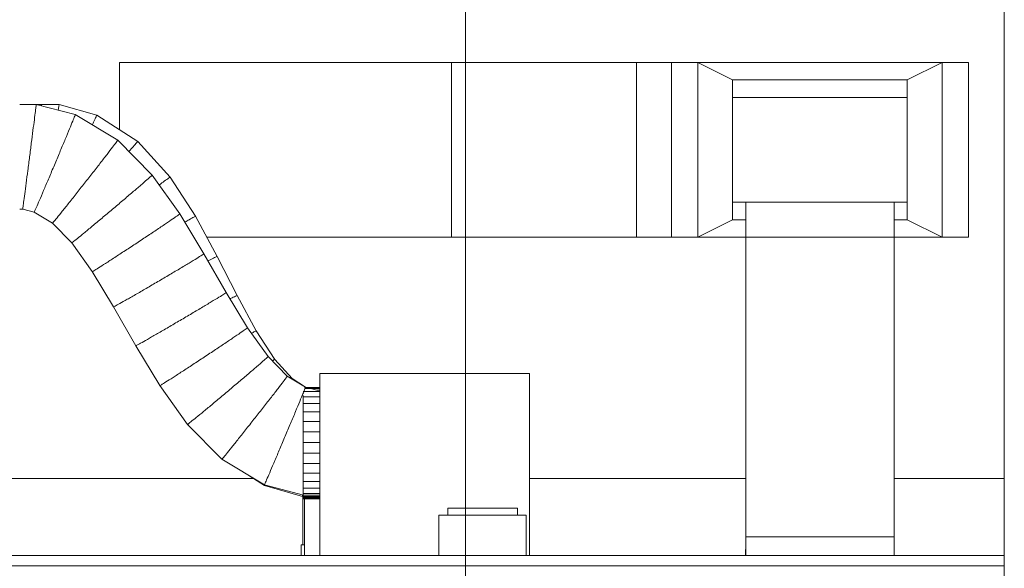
# Model space of a CAD drawing. Header units: metres. Extents: x 3.7 to 90.5, y -1.7 to 14.3.
# Tile 164 of 256: x 59.2 to 62.1, y 8.3 to 9.9. Entities that reach past the tile are written whole.
import ezdxf

# ---------------------------------------------------------------- set-up
doc = ezdxf.new("R2010")
doc.units = ezdxf.units.M
for name, color, linetype, lineweight in [('A-CLNG', 7, 'Continuous', 18), ('A-WALL', 7, 'Continuous', 18), ('DUTOS', 7, 'Continuous', 18), ('E-LITE-EQPM', 7, 'Continuous', 18), ('FLEXIVEIS', 7, 'Continuous', 18), ('G-ANNO-SYMB', 7, 'Continuous', 9), ('G-IMPT', 7, 'Continuous', 18), ('M-HVAC-DUCT', 7, 'Continuous', 18), ('M-HVAC-DUCT-ANNO', 7, 'Continuous', 18)]:
    doc.layers.add(name, color=color, linetype=linetype, lineweight=lineweight)

# ---------------------------------------------------------------- blocks, each defined once
blk = doc.blocks.new('Paredes 15 - Paredes 6-6874455-Corte 2')
at = {"layer": 'A-WALL'}
blk.add_line((67.9396, 12.222), (67.9396, 8.1), dxfattribs=at)
blk = doc.blocks.new('Light_-_LED_Recessed_fixture_-_Double_19510 - Light_-_LED_Recessed_fixture_-_Double_19510-V82-Corte 2')
at = {"layer": 'E-LITE-EQPM'}
for p, q in [((56.3465, 8.515), (56.5465, 8.515)), ((56.3465, 8.515), (56.3465, 8.495)), ((56.5465, 8.495), (56.5465, 8.515)), ((56.3215, 8.495), (56.5715, 8.495)), ((56.3215, 8.495), (56.3215, 8.38)), ((56.5715, 8.38), (56.5715, 8.495))]:
    blk.add_line(p, q, dxfattribs=at)
blk = doc.blocks.new('4 GRE - ESCOLA DE CINEMA E AUDIOVISUAL CINE REX R07_rvt-2-Corte 2')
at = {"layer": 'A-CLNG'}
for p, q in [((54.8415, 8.38), (67.9396, 8.38)), ((67.9396, 8.35), (54.8415, 8.35))]:
    blk.add_line(p, q, dxfattribs=at)
at = {"layer": 'A-WALL'}
for p, q in [((65.791, 8.6), (65.0419, 8.6)), ((67.1994, 8.6), (66.5809, 8.6)), ((67.9396, 8.6), (67.6244, 8.6)), ((65.9319, 8.5488), (65.9319, 8.41)), ((65.9369, 8.41), (65.9369, 8.5418)), ((65.9269, 8.38), (65.9269, 8.41)), ((65.9269, 8.41), (65.9369, 8.41)), ((65.9269, 8.38), (65.9269, 8.41)), ((65.9269, 8.41), (65.9369, 8.41)), ((65.9319, 8.41), (65.9369, 8.41)), ((65.9369, 8.41), (65.9369, 8.38)), ((65.9369, 8.41), (65.9369, 8.38))]:
    blk.add_line(p, q, dxfattribs=at)
at = {"layer": 'A-WALL', "lineweight": 18}
blk.add_blockref('Paredes 15 - Paredes 6-6874455-Corte 2', (0, 0), dxfattribs=at)
at = {"layer": 'E-LITE-EQPM', "lineweight": 18}
blk.add_blockref('Light_-_LED_Recessed_fixture_-_Double_19510 - Light_-_LED_Recessed_fixture_-_Double_19510-V82-Corte 2', (10, 0), dxfattribs=at)
blk = doc.blocks.new('VD-HM 600 - TROX_VD-H_600_dxf_QMODEL_ea4a9665_03a1_4a21_9de9_3bffcf8ca7c3-806091-Corte 2')
at = {"layer": 'G-IMPT', "color": 1, "true_color": 0xff0000}
for p, q in [((66.5809, 8.9), (65.9809, 8.9)), ((65.9809, 8.9), (65.9809, 8.38)), ((66.5809, 8.9), (66.5809, 8.38)), ((65.9809, 8.8605), (65.9366, 8.8605)), ((65.9809, 8.8575), (65.938, 8.8575)), ((65.9809, 8.8485), (65.9329, 8.8485)), ((65.9329, 8.834), (65.9329, 8.8373)), ((65.9329, 8.8144), (65.9329, 8.834)), ((65.9809, 8.834), (65.9329, 8.834)), ((65.9329, 8.7905), (65.9329, 8.8144)), ((65.9809, 8.8144), (65.9329, 8.8144)), ((65.9329, 8.7633), (65.9329, 8.7905)), ((65.9809, 8.7905), (65.9329, 8.7905)), ((65.9329, 8.7337), (65.9329, 8.7633)), ((65.9809, 8.7633), (65.9329, 8.7633)), ((65.9329, 8.703), (65.9329, 8.7337)), ((65.9809, 8.7337), (65.9329, 8.7337)), ((65.9329, 8.6723), (65.9329, 8.703)), ((65.9809, 8.703), (65.9329, 8.703)), ((65.9329, 8.6427), (65.9329, 8.6723)), ((65.9809, 8.6723), (65.9329, 8.6723)), ((65.9329, 8.6155), (65.9329, 8.6427)), ((65.9809, 8.6427), (65.9329, 8.6427)), ((65.9329, 8.5916), (65.9329, 8.6155)), ((65.9809, 8.6155), (65.9329, 8.6155)), ((65.9329, 8.572), (65.9329, 8.5916)), ((65.9809, 8.5916), (65.9329, 8.5916)), ((65.9329, 8.5575), (65.9329, 8.572)), ((65.9809, 8.572), (65.9329, 8.572)), ((65.9329, 8.5485), (65.9329, 8.5575)), ((65.9809, 8.5575), (65.9329, 8.5575)), ((65.9329, 8.5455), (65.9329, 8.5485)), ((65.9809, 8.5485), (65.9329, 8.5485)), ((65.9809, 8.5455), (65.9329, 8.5455))]:
    blk.add_line(p, q, dxfattribs=at)
blk = doc.blocks.new('VD-HM 600 - TROX_VD-H_600_dxf-806090-Corte 2')
blk.add_blockref('VD-HM 600 - TROX_VD-H_600_dxf_QMODEL_ea4a9665_03a1_4a21_9de9_3bffcf8ca7c3-806091-Corte 2', (0, 0))
blk = doc.blocks.new('VD-HM 600 - VD-HM 600-827827-Corte 2')
blk.add_blockref('VD-HM 600 - TROX_VD-H_600_dxf-806090-Corte 2', (0, 0))
blk = doc.blocks.new('VD-HM 600 - TROX_VD-H_600_dxf_QMODEL_ea4a9665_03a1_4a21_9de9_3bffcf8ca7c3-V84-Corte 2')
at = {"layer": 'G-IMPT', "color": 1, "true_color": 0xff0000}
for p, q in [((65.9329, 8.5418), (65.9329, 8.5448)), ((65.9809, 8.5448), (65.9329, 8.5448)), ((65.9809, 8.5418), (65.9329, 8.5418))]:
    blk.add_line(p, q, dxfattribs=at)
blk = doc.blocks.new('VD-HM 600 - TROX_VD-H_600_dxf-V85-Corte 2')
blk.add_blockref('VD-HM 600 - TROX_VD-H_600_dxf_QMODEL_ea4a9665_03a1_4a21_9de9_3bffcf8ca7c3-V84-Corte 2', (0, 0))
blk = doc.blocks.new('VD-HM 600 - VD-HM 600-V86-Corte 2')
blk.add_blockref('VD-HM 600 - TROX_VD-H_600_dxf-V85-Corte 2', (0, 0))
blk = doc.blocks.new('GRELHA AR-AG 1225x425 - TROX_AR-AG_1225x425_dxf_QMODEL_9a1ed65d_b014_438d_945c_eb9463d1be6b-830546-Corte 2')
at = {"layer": 'G-IMPT', "color": 1, "true_color": 0xff0000}
for p, q in [((67.1992, 8.3905), (67.1992, 8.3905)), ((67.1992, 8.3905), (67.1992, 8.3905)), ((67.1992, 8.3905), (67.1992, 8.3903)), ((67.1992, 8.3903), (67.1992, 8.3905)), ((67.1992, 8.3903), (67.1992, 8.3899)), ((67.1992, 8.3899), (67.1992, 8.3903)), ((67.1992, 8.39), (67.1992, 8.3901)), ((67.1992, 8.3901), (67.1992, 8.39)), ((67.1992, 8.39), (67.1992, 8.3896)), ((67.1992, 8.3896), (67.1992, 8.39)), ((67.1992, 8.3899), (67.1992, 8.3894)), ((67.1992, 8.3894), (67.1992, 8.3899)), ((67.1992, 8.3898), (67.1992, 8.387)), ((67.1992, 8.3898), (67.1992, 8.387)), ((67.1992, 8.3898), (67.1992, 8.3898)), ((67.1992, 8.3898), (67.1992, 8.3898)), ((67.1992, 8.3898), (67.1992, 8.3896)), ((67.1992, 8.3896), (67.1992, 8.3898)), ((67.1992, 8.3896), (67.1992, 8.3897)), ((67.1992, 8.3897), (67.1992, 8.3897)), ((67.1992, 8.3897), (67.1992, 8.387)), ((67.1992, 8.3897), (67.1992, 8.38)), ((67.1992, 8.38), (67.1992, 8.3897)), ((67.1992, 8.3894), (67.1992, 8.3896)), ((67.1992, 8.3896), (67.1992, 8.3886)), ((67.1992, 8.3896), (67.1992, 8.3886)), ((67.1992, 8.3896), (67.1992, 8.3893)), ((67.1992, 8.3893), (67.1992, 8.3896)), ((67.1992, 8.3896), (67.1992, 8.389)), ((67.1992, 8.389), (67.1992, 8.3896)), ((67.1992, 8.3891), (67.1992, 8.3894)), ((67.1992, 8.3894), (67.1992, 8.3889)), ((67.1992, 8.3889), (67.1992, 8.3894)), ((67.1992, 8.3893), (67.1992, 8.3889)), ((67.1992, 8.3889), (67.1992, 8.3893)), ((67.1992, 8.389), (67.1992, 8.3891)), ((67.1992, 8.389), (67.1992, 8.3891)), ((67.1992, 8.3886), (67.1992, 8.3891)), ((67.1992, 8.3891), (67.1992, 8.3881)), ((67.1992, 8.3888), (67.1992, 8.389)), ((67.1992, 8.389), (67.1992, 8.389)), ((67.1992, 8.389), (67.1992, 8.3882)), ((67.1992, 8.3882), (67.1992, 8.389)), ((67.1992, 8.3889), (67.1992, 8.3885)), ((67.1992, 8.3889), (67.1992, 8.3882)), ((67.1992, 8.3882), (67.1992, 8.3889)), ((67.1992, 8.3885), (67.1992, 8.3889)), ((67.1992, 8.3887), (67.1992, 8.3888)), ((67.1992, 8.3884), (67.1992, 8.3887)), ((67.1992, 8.388), (67.1992, 8.3886)), ((67.1992, 8.3885), (67.1992, 8.3879)), ((67.1992, 8.3879), (67.1992, 8.3885)), ((67.1992, 8.3882), (67.1992, 8.3884)), ((67.1992, 8.3884), (67.1992, 8.3874)), ((67.1992, 8.3884), (67.1992, 8.3874)), ((67.1992, 8.3879), (67.1992, 8.3882)), ((67.1992, 8.3882), (67.1992, 8.3875)), ((67.1992, 8.3875), (67.1992, 8.3882)), ((67.1992, 8.3882), (67.1992, 8.3872)), ((67.1992, 8.3872), (67.1992, 8.3882)), ((67.1992, 8.388), (67.1992, 8.3881)), ((67.1992, 8.388), (67.1992, 8.3881)), ((67.1992, 8.3881), (67.1992, 8.3847)), ((67.1992, 8.3881), (67.1992, 8.3847)), ((67.1992, 8.3879), (67.1992, 8.388)), ((67.1992, 8.3873), (67.1992, 8.388)), ((67.1992, 8.3876), (67.1992, 8.3879)), ((67.1992, 8.3877), (67.1992, 8.3879)), ((67.1992, 8.3879), (67.1992, 8.3874)), ((67.1992, 8.3874), (67.1992, 8.3879)), ((67.1992, 8.3875), (67.1992, 8.3877)), ((67.1992, 8.3874), (67.1992, 8.3876)), ((67.1992, 8.3873), (67.1992, 8.3875)), ((67.1992, 8.3875), (67.1992, 8.3868)), ((67.1992, 8.3868), (67.1992, 8.3875)), ((67.1992, 8.3871), (67.1992, 8.3874)), ((67.1992, 8.3874), (67.1992, 8.3868)), ((67.1992, 8.3868), (67.1992, 8.3874)), ((67.1992, 8.3871), (67.1992, 8.3873)), ((67.1992, 8.3866), (67.1992, 8.3873)), ((67.1992, 8.3873), (67.1992, 8.3863)), ((67.1992, 8.3873), (67.1992, 8.3863)), ((67.1992, 8.3872), (67.1992, 8.3861)), ((67.1992, 8.3861), (67.1992, 8.3872)), ((67.1992, 8.387), (67.1992, 8.3871)), ((67.1992, 8.3868), (67.1992, 8.3871)), ((67.1992, 8.387), (67.1992, 8.3869)), ((67.1992, 8.3869), (67.1992, 8.387)), ((67.1992, 8.387), (67.1992, 8.387)), ((67.1992, 8.387), (67.1992, 8.3837)), ((67.1992, 8.387), (67.1992, 8.3837)), ((67.1992, 8.387), (67.1992, 8.38)), ((67.1992, 8.387), (67.1992, 8.38)), ((67.1992, 8.3867), (67.1992, 8.3869)), ((67.1992, 8.3869), (67.1992, 8.3869)), ((67.1992, 8.3869), (67.1992, 8.3869)), ((67.1992, 8.3869), (67.1992, 8.3869)), ((67.1992, 8.3869), (67.1992, 8.3867)), ((67.1992, 8.3867), (67.1992, 8.3869)), ((67.1992, 8.3866), (67.1992, 8.3868)), ((67.1992, 8.3868), (67.1992, 8.3862)), ((67.1992, 8.3868), (67.1992, 8.386)), ((67.1992, 8.3862), (67.1992, 8.3868)), ((67.1992, 8.386), (67.1992, 8.3868)), ((67.1992, 8.3866), (67.1992, 8.3867)), ((67.1992, 8.3867), (67.1992, 8.3864)), ((67.1992, 8.3864), (67.1992, 8.3867)), ((67.1992, 8.3863), (67.1992, 8.3866)), ((67.1992, 8.3858), (67.1992, 8.3866)), ((67.1992, 8.3863), (67.1992, 8.3866)), ((67.1992, 8.3865), (67.1992, 8.3847)), ((67.1992, 8.3864), (67.1992, 8.386)), ((67.1992, 8.386), (67.1992, 8.3864)), ((67.1992, 8.3862), (67.1992, 8.3863)), ((67.1992, 8.3861), (67.1992, 8.3863)), ((67.1992, 8.3862), (67.1992, 8.3847)), ((67.1992, 8.3862), (67.1992, 8.3856)), ((67.1992, 8.3856), (67.1992, 8.3862)), ((67.1992, 8.3858), (67.1992, 8.3861)), ((67.1992, 8.3861), (67.1992, 8.3849)), ((67.1992, 8.3849), (67.1992, 8.3861)), ((67.1992, 8.386), (67.1992, 8.3853)), ((67.1992, 8.3853), (67.1992, 8.386)), ((67.1992, 8.386), (67.1992, 8.3855)), ((67.1992, 8.3855), (67.1992, 8.386)), ((67.1992, 8.3859), (67.1992, 8.3852)), ((67.1992, 8.3859), (67.1992, 8.3852)), ((67.1992, 8.385), (67.1992, 8.3858)), ((67.1992, 8.3855), (67.1992, 8.3858)), ((67.1992, 8.3856), (67.1992, 8.3851)), ((67.1992, 8.3851), (67.1992, 8.3856)), ((67.1992, 8.3852), (67.1992, 8.3855)), ((67.1992, 8.3855), (67.1992, 8.3849)), ((67.1992, 8.3849), (67.1992, 8.3855)), ((67.1992, 8.3853), (67.1992, 8.3847)), ((67.1992, 8.3847), (67.1992, 8.3853)), ((67.1992, 8.3849), (67.1992, 8.3852)), ((67.1992, 8.3847), (67.1992, 8.3851)), ((67.1992, 8.3851), (67.1992, 8.3846)), ((67.1992, 8.3842), (67.1992, 8.385)), ((67.1992, 8.3846), (67.1992, 8.3849)), ((67.1992, 8.3849), (67.1992, 8.3842)), ((67.1992, 8.3849), (67.1992, 8.3836)), ((67.1992, 8.3836), (67.1992, 8.3849)), ((67.1992, 8.3842), (67.1992, 8.3849)), ((67.1992, 8.3847), (67.1992, 8.3842)), ((67.1992, 8.3847), (67.1992, 8.3841)), ((67.1992, 8.3841), (67.1992, 8.3847)), ((67.1992, 8.3844), (67.1992, 8.3846)), ((67.1992, 8.3846), (67.1992, 8.3842)), ((67.1992, 8.3842), (67.1992, 8.3844)), ((67.1992, 8.384), (67.1992, 8.3842)), ((67.1992, 8.3835), (67.1992, 8.3842)), ((67.1992, 8.3842), (67.1992, 8.3839)), ((67.1992, 8.3839), (67.1992, 8.3842)), ((67.1992, 8.3842), (67.1992, 8.3836)), ((67.1992, 8.3836), (67.1992, 8.3842)), ((67.1992, 8.3841), (67.1992, 8.3836)), ((67.1992, 8.3836), (67.1992, 8.3841)), ((67.1992, 8.384), (67.1992, 8.3837)), ((67.1992, 8.3837), (67.1992, 8.3839)), ((67.1992, 8.3839), (67.1992, 8.3839)), ((67.1992, 8.3839), (67.1992, 8.3838)), ((67.1992, 8.3839), (67.1992, 8.38)), ((67.1992, 8.3839), (67.1992, 8.38)), ((67.1992, 8.3816), (67.1992, 8.3839)), ((67.1992, 8.3816), (67.1992, 8.3839)), ((67.1992, 8.3816), (67.1992, 8.3839)), ((67.1992, 8.3816), (67.1992, 8.3839)), ((67.1992, 8.3816), (67.1992, 8.3839)), ((67.1992, 8.3839), (67.1992, 8.3827)), ((67.1992, 8.3839), (67.1992, 8.3839)), ((67.1992, 8.3839), (67.1992, 8.3825)), ((67.1992, 8.3839), (67.1992, 8.3825)), ((67.1992, 8.3839), (67.1992, 8.38)), ((67.1992, 8.38), (67.1992, 8.3839)), ((67.1992, 8.38), (67.1992, 8.3839)), ((67.1992, 8.3813), (67.1992, 8.3839)), ((67.1992, 8.3813), (67.1992, 8.3839)), ((67.1992, 8.3827), (67.1992, 8.3839)), ((67.1992, 8.3808), (67.1992, 8.3839)), ((67.1992, 8.3813), (67.1992, 8.3839)), ((67.1992, 8.3839), (67.1992, 8.3838)), ((67.1992, 8.3838), (67.1992, 8.3839)), ((67.1992, 8.3838), (67.1992, 8.3836)), ((67.1992, 8.3838), (67.1992, 8.3837)), ((67.1992, 8.3837), (67.1992, 8.3838)), ((67.1992, 8.3834), (67.1992, 8.3837)), ((67.1992, 8.3825), (67.1992, 8.3837)), ((67.1992, 8.3837), (67.1992, 8.3837)), ((67.1992, 8.3836), (67.1992, 8.3833)), ((67.1992, 8.3836), (67.1992, 8.3833)), ((67.1992, 8.3833), (67.1992, 8.3836)), ((67.1992, 8.3836), (67.1992, 8.3829)), ((67.1992, 8.3836), (67.1992, 8.3823)), ((67.1992, 8.3829), (67.1992, 8.3836)), ((67.1992, 8.3823), (67.1992, 8.3836)), ((67.1992, 8.3828), (67.1992, 8.3835)), ((67.1992, 8.3834), (67.1992, 8.3819)), ((67.1992, 8.3833), (67.1992, 8.3829)), ((67.1992, 8.3833), (67.1992, 8.383)), ((67.1992, 8.383), (67.1992, 8.3833)), ((67.1992, 8.3823), (67.1992, 8.383)), ((67.1992, 8.3823), (67.1992, 8.383)), ((67.1992, 8.383), (67.1992, 8.383)), ((67.1992, 8.383), (67.1992, 8.383)), ((67.1992, 8.3829), (67.1992, 8.3824)), ((67.1992, 8.3829), (67.1992, 8.3823)), ((67.1992, 8.3823), (67.1992, 8.3829)), ((67.1992, 8.3822), (67.1992, 8.3828)), ((67.1992, 8.3814), (67.1992, 8.3827)), ((67.1992, 8.3814), (67.1992, 8.3827)), ((67.1992, 8.3824), (67.1992, 8.3825)), ((67.1992, 8.3825), (67.1992, 8.3825)), ((67.1992, 8.3825), (67.1992, 8.3825)), ((67.1992, 8.3825), (67.1992, 8.3824)), ((67.1992, 8.3825), (67.1992, 8.38)), ((67.1992, 8.3825), (67.1992, 8.3825)), ((67.1992, 8.3825), (67.1992, 8.38)), ((67.1992, 8.3825), (67.1992, 8.3825)), ((67.1992, 8.3825), (67.1992, 8.38)), ((67.1992, 8.3825), (67.1992, 8.38)), ((67.1992, 8.3825), (67.1992, 8.38)), ((67.1992, 8.3822), (67.1992, 8.3824)), ((67.1992, 8.3824), (67.1992, 8.3822)), ((67.1992, 8.3824), (67.1992, 8.3819)), ((67.1992, 8.3823), (67.1992, 8.3811)), ((67.1992, 8.3823), (67.1992, 8.3817)), ((67.1992, 8.3817), (67.1992, 8.3823)), ((67.1992, 8.3811), (67.1992, 8.3823)), ((67.1992, 8.3822), (67.1992, 8.3819)), ((67.1992, 8.3822), (67.1992, 8.382)), ((67.1992, 8.3817), (67.1992, 8.3822)), ((67.1992, 8.382), (67.1992, 8.3817)), ((67.1992, 8.3819), (67.1992, 8.3813)), ((67.1992, 8.3817), (67.1992, 8.3814)), ((67.1992, 8.3817), (67.1992, 8.38)), ((67.1992, 8.381), (67.1992, 8.3817)), ((67.1992, 8.381), (67.1992, 8.3817)), ((67.1992, 8.3817), (67.1992, 8.3812)), ((67.1992, 8.3812), (67.1992, 8.3817)), ((67.1992, 8.3816), (67.1992, 8.38)), ((67.1992, 8.3816), (67.1992, 8.38)), ((67.1992, 8.3816), (67.1992, 8.38)), ((67.1992, 8.3802), (67.1992, 8.3816)), ((67.1992, 8.3802), (67.1992, 8.3816)), ((67.1992, 8.3814), (67.1992, 8.381)), ((67.1992, 8.3814), (67.1992, 8.3801)), ((67.1992, 8.3801), (67.1992, 8.3814)), ((67.1992, 8.3813), (67.1992, 8.3807)), ((67.1992, 8.3803), (67.1992, 8.3813)), ((67.1992, 8.3812), (67.1992, 8.3808)), ((67.1992, 8.3808), (67.1992, 8.3812)), ((67.1992, 8.3811), (67.1992, 8.38)), ((67.1992, 8.38), (67.1992, 8.3811)), ((67.1992, 8.381), (67.1992, 8.3807)), ((67.1992, 8.3808), (67.1992, 8.3805)), ((67.1992, 8.3805), (67.1992, 8.3808)), ((67.1992, 8.3807), (67.1992, 8.38)), ((67.1992, 8.3807), (67.1992, 8.3803)), ((67.1992, 8.3805), (67.1992, 8.3803)), ((67.1992, 8.3803), (67.1992, 8.3805)), ((67.1992, 8.3803), (67.1992, 8.38)), ((67.1992, 8.3803), (67.1992, 8.3802)), ((67.1992, 8.3802), (67.1992, 8.3803)), ((67.1993, 8.397), (67.1993, 8.38)), ((67.1993, 8.397), (67.1993, 8.38))]:
    blk.add_line(p, q, dxfattribs=at)
blk = doc.blocks.new('GRELHA AR-AG 1225x425 - TROX_AR-AG_1225x425_dxf-830545-Corte 2')
blk.add_blockref('GRELHA AR-AG 1225x425 - TROX_AR-AG_1225x425_dxf_QMODEL_9a1ed65d_b014_438d_945c_eb9463d1be6b-830546-Corte 2', (0, 0))
blk = doc.blocks.new('GRELHA AR-AG 1225x425 - GRELHA AR-AG 1225x425-832285-Corte 2')
blk.add_blockref('GRELHA AR-AG 1225x425 - TROX_AR-AG_1225x425_dxf-830545-Corte 2', (0, 0))
blk = doc.blocks.new('GRELHA AR-AG 1225x425 - TROX_AR-AG_1225x425_dxf_QMODEL_9a1ed65d_b014_438d_945c_eb9463d1be6b-V90-Corte 2')
at = {"layer": 'G-IMPT', "color": 1, "true_color": 0xff0000}
for p, q in [((67.6244, 8.433), (67.1994, 8.433)), ((67.1994, 8.38), (67.1994, 8.433)), ((67.6244, 8.38), (67.6244, 8.433)), ((67.6245, 8.397), (67.6245, 8.38)), ((67.6245, 8.397), (67.6245, 8.38)), ((67.6246, 8.3905), (67.6246, 8.3905)), ((67.6246, 8.3905), (67.6246, 8.3905)), ((67.6246, 8.3905), (67.6246, 8.3903)), ((67.6246, 8.3903), (67.6246, 8.3905)), ((67.6246, 8.3903), (67.6246, 8.3899)), ((67.6246, 8.3899), (67.6246, 8.3903)), ((67.6246, 8.39), (67.6246, 8.3901)), ((67.6246, 8.3901), (67.6246, 8.39)), ((67.6246, 8.39), (67.6246, 8.3896)), ((67.6246, 8.3896), (67.6246, 8.39)), ((67.6246, 8.3899), (67.6246, 8.3894)), ((67.6246, 8.3894), (67.6246, 8.3899)), ((67.6246, 8.3898), (67.6246, 8.387)), ((67.6246, 8.3898), (67.6246, 8.387)), ((67.6246, 8.3898), (67.6246, 8.3898)), ((67.6246, 8.3898), (67.6246, 8.3898)), ((67.6246, 8.3898), (67.6246, 8.3896)), ((67.6246, 8.3896), (67.6246, 8.3898)), ((67.6246, 8.3896), (67.6246, 8.3897)), ((67.6246, 8.3897), (67.6246, 8.3897)), ((67.6246, 8.3897), (67.6246, 8.387)), ((67.6246, 8.3897), (67.6246, 8.38)), ((67.6246, 8.38), (67.6246, 8.3897)), ((67.6246, 8.3894), (67.6246, 8.3896)), ((67.6246, 8.3896), (67.6246, 8.3886)), ((67.6246, 8.3896), (67.6246, 8.3886)), ((67.6246, 8.3896), (67.6246, 8.3893)), ((67.6246, 8.3893), (67.6246, 8.3896)), ((67.6246, 8.3896), (67.6246, 8.389)), ((67.6246, 8.389), (67.6246, 8.3896)), ((67.6246, 8.3891), (67.6246, 8.3894)), ((67.6246, 8.3894), (67.6246, 8.3889)), ((67.6246, 8.3889), (67.6246, 8.3894)), ((67.6246, 8.3893), (67.6246, 8.3889)), ((67.6246, 8.3889), (67.6246, 8.3893)), ((67.6246, 8.389), (67.6246, 8.3891)), ((67.6246, 8.389), (67.6246, 8.3891)), ((67.6246, 8.3886), (67.6246, 8.3891)), ((67.6246, 8.3891), (67.6246, 8.3881)), ((67.6246, 8.3888), (67.6246, 8.389)), ((67.6246, 8.389), (67.6246, 8.389)), ((67.6246, 8.389), (67.6246, 8.3882)), ((67.6246, 8.3882), (67.6246, 8.389)), ((67.6246, 8.3889), (67.6246, 8.3885)), ((67.6246, 8.3889), (67.6246, 8.3882)), ((67.6246, 8.3882), (67.6246, 8.3889)), ((67.6246, 8.3885), (67.6246, 8.3889)), ((67.6246, 8.3887), (67.6246, 8.3888)), ((67.6246, 8.3884), (67.6246, 8.3887)), ((67.6246, 8.388), (67.6246, 8.3886)), ((67.6246, 8.3885), (67.6246, 8.3879)), ((67.6246, 8.3879), (67.6246, 8.3885)), ((67.6246, 8.3882), (67.6246, 8.3884)), ((67.6246, 8.3884), (67.6246, 8.3874)), ((67.6246, 8.3884), (67.6246, 8.3874)), ((67.6246, 8.3879), (67.6246, 8.3882)), ((67.6246, 8.3882), (67.6246, 8.3875)), ((67.6246, 8.3875), (67.6246, 8.3882)), ((67.6246, 8.3882), (67.6246, 8.3872)), ((67.6246, 8.3872), (67.6246, 8.3882)), ((67.6246, 8.388), (67.6246, 8.3881)), ((67.6246, 8.388), (67.6246, 8.3881)), ((67.6246, 8.3881), (67.6246, 8.3847)), ((67.6246, 8.3881), (67.6246, 8.3847)), ((67.6246, 8.3879), (67.6246, 8.388)), ((67.6246, 8.3873), (67.6246, 8.388)), ((67.6246, 8.3876), (67.6246, 8.3879)), ((67.6246, 8.3877), (67.6246, 8.3879)), ((67.6246, 8.3879), (67.6246, 8.3874)), ((67.6246, 8.3874), (67.6246, 8.3879)), ((67.6246, 8.3875), (67.6246, 8.3877)), ((67.6246, 8.3874), (67.6246, 8.3876)), ((67.6246, 8.3873), (67.6246, 8.3875)), ((67.6246, 8.3875), (67.6246, 8.3868)), ((67.6246, 8.3868), (67.6246, 8.3875)), ((67.6246, 8.3871), (67.6246, 8.3874)), ((67.6246, 8.3874), (67.6246, 8.3868)), ((67.6246, 8.3868), (67.6246, 8.3874)), ((67.6246, 8.3871), (67.6246, 8.3873)), ((67.6246, 8.3866), (67.6246, 8.3873)), ((67.6246, 8.3873), (67.6246, 8.3863)), ((67.6246, 8.3873), (67.6246, 8.3863)), ((67.6246, 8.3872), (67.6246, 8.3861)), ((67.6246, 8.3861), (67.6246, 8.3872)), ((67.6246, 8.387), (67.6246, 8.3871)), ((67.6246, 8.3868), (67.6246, 8.3871)), ((67.6246, 8.387), (67.6246, 8.3869)), ((67.6246, 8.3869), (67.6246, 8.387)), ((67.6246, 8.387), (67.6246, 8.387)), ((67.6246, 8.387), (67.6246, 8.3837)), ((67.6246, 8.387), (67.6246, 8.3837)), ((67.6246, 8.387), (67.6246, 8.38)), ((67.6246, 8.387), (67.6246, 8.38)), ((67.6246, 8.3867), (67.6246, 8.3869)), ((67.6246, 8.3869), (67.6246, 8.3869)), ((67.6246, 8.3869), (67.6246, 8.3869)), ((67.6246, 8.3869), (67.6246, 8.3869)), ((67.6246, 8.3869), (67.6246, 8.3867)), ((67.6246, 8.3867), (67.6246, 8.3869)), ((67.6246, 8.3866), (67.6246, 8.3868)), ((67.6246, 8.3868), (67.6246, 8.3862)), ((67.6246, 8.3868), (67.6246, 8.386)), ((67.6246, 8.3862), (67.6246, 8.3868)), ((67.6246, 8.386), (67.6246, 8.3868)), ((67.6246, 8.3866), (67.6246, 8.3867)), ((67.6246, 8.3867), (67.6246, 8.3864)), ((67.6246, 8.3864), (67.6246, 8.3867)), ((67.6246, 8.3863), (67.6246, 8.3866)), ((67.6246, 8.3858), (67.6246, 8.3866)), ((67.6246, 8.3863), (67.6246, 8.3866)), ((67.6246, 8.3865), (67.6246, 8.3847)), ((67.6246, 8.3864), (67.6246, 8.386)), ((67.6246, 8.386), (67.6246, 8.3864)), ((67.6246, 8.3862), (67.6246, 8.3863)), ((67.6246, 8.3861), (67.6246, 8.3863)), ((67.6246, 8.3862), (67.6246, 8.3847)), ((67.6246, 8.3862), (67.6246, 8.3856)), ((67.6246, 8.3856), (67.6246, 8.3862)), ((67.6246, 8.3858), (67.6246, 8.3861)), ((67.6246, 8.3861), (67.6246, 8.3849)), ((67.6246, 8.3849), (67.6246, 8.3861)), ((67.6246, 8.386), (67.6246, 8.3853)), ((67.6246, 8.3853), (67.6246, 8.386)), ((67.6246, 8.386), (67.6246, 8.3855)), ((67.6246, 8.3855), (67.6246, 8.386)), ((67.6246, 8.3859), (67.6246, 8.3852)), ((67.6246, 8.3859), (67.6246, 8.3852)), ((67.6246, 8.385), (67.6246, 8.3858)), ((67.6246, 8.3855), (67.6246, 8.3858)), ((67.6246, 8.3856), (67.6246, 8.3851)), ((67.6246, 8.3851), (67.6246, 8.3856)), ((67.6246, 8.3852), (67.6246, 8.3855)), ((67.6246, 8.3855), (67.6246, 8.3849)), ((67.6246, 8.3849), (67.6246, 8.3855)), ((67.6246, 8.3853), (67.6246, 8.3847)), ((67.6246, 8.3847), (67.6246, 8.3853)), ((67.6246, 8.3849), (67.6246, 8.3852)), ((67.6246, 8.3847), (67.6246, 8.3851)), ((67.6246, 8.3851), (67.6246, 8.3846)), ((67.6246, 8.3842), (67.6246, 8.385)), ((67.6246, 8.3846), (67.6246, 8.3849)), ((67.6246, 8.3849), (67.6246, 8.3842)), ((67.6246, 8.3849), (67.6246, 8.3836)), ((67.6246, 8.3836), (67.6246, 8.3849)), ((67.6246, 8.3842), (67.6246, 8.3849)), ((67.6246, 8.3847), (67.6246, 8.3842)), ((67.6246, 8.3847), (67.6246, 8.3841)), ((67.6246, 8.3841), (67.6246, 8.3847)), ((67.6246, 8.3844), (67.6246, 8.3846)), ((67.6246, 8.3846), (67.6246, 8.3842)), ((67.6246, 8.3842), (67.6246, 8.3844)), ((67.6246, 8.384), (67.6246, 8.3842)), ((67.6246, 8.3835), (67.6246, 8.3842)), ((67.6246, 8.3842), (67.6246, 8.3839)), ((67.6246, 8.3839), (67.6246, 8.3842)), ((67.6246, 8.3842), (67.6246, 8.3836)), ((67.6246, 8.3836), (67.6246, 8.3842)), ((67.6246, 8.3841), (67.6246, 8.3836)), ((67.6246, 8.3836), (67.6246, 8.3841)), ((67.6246, 8.384), (67.6246, 8.3837)), ((67.6246, 8.3837), (67.6246, 8.3839)), ((67.6246, 8.3839), (67.6246, 8.3839)), ((67.6246, 8.3839), (67.6246, 8.3838)), ((67.6246, 8.3839), (67.6246, 8.38)), ((67.6246, 8.3839), (67.6246, 8.38)), ((67.6246, 8.3816), (67.6246, 8.3839)), ((67.6246, 8.3816), (67.6246, 8.3839)), ((67.6246, 8.3816), (67.6246, 8.3839)), ((67.6246, 8.3816), (67.6246, 8.3839)), ((67.6246, 8.3816), (67.6246, 8.3839)), ((67.6246, 8.3839), (67.6246, 8.3827)), ((67.6246, 8.3839), (67.6246, 8.3839)), ((67.6246, 8.3839), (67.6246, 8.3825)), ((67.6246, 8.3839), (67.6246, 8.3825)), ((67.6246, 8.3839), (67.6246, 8.38)), ((67.6246, 8.38), (67.6246, 8.3839)), ((67.6246, 8.38), (67.6246, 8.3839)), ((67.6246, 8.3813), (67.6246, 8.3839)), ((67.6246, 8.3813), (67.6246, 8.3839)), ((67.6246, 8.3827), (67.6246, 8.3839)), ((67.6246, 8.3808), (67.6246, 8.3839)), ((67.6246, 8.3813), (67.6246, 8.3839)), ((67.6246, 8.3839), (67.6246, 8.3838)), ((67.6246, 8.3838), (67.6246, 8.3839)), ((67.6246, 8.3838), (67.6246, 8.3836)), ((67.6246, 8.3838), (67.6246, 8.3837)), ((67.6246, 8.3837), (67.6246, 8.3838)), ((67.6246, 8.3834), (67.6246, 8.3837)), ((67.6246, 8.3825), (67.6246, 8.3837)), ((67.6246, 8.3837), (67.6246, 8.3837)), ((67.6246, 8.3836), (67.6246, 8.3833)), ((67.6246, 8.3836), (67.6246, 8.3833)), ((67.6246, 8.3833), (67.6246, 8.3836)), ((67.6246, 8.3836), (67.6246, 8.3829)), ((67.6246, 8.3836), (67.6246, 8.3823)), ((67.6246, 8.3829), (67.6246, 8.3836)), ((67.6246, 8.3823), (67.6246, 8.3836)), ((67.6246, 8.3828), (67.6246, 8.3835)), ((67.6246, 8.3834), (67.6246, 8.3819)), ((67.6246, 8.3833), (67.6246, 8.3829)), ((67.6246, 8.3833), (67.6246, 8.383)), ((67.6246, 8.383), (67.6246, 8.3833)), ((67.6246, 8.3823), (67.6246, 8.383)), ((67.6246, 8.3823), (67.6246, 8.383)), ((67.6246, 8.383), (67.6246, 8.383)), ((67.6246, 8.383), (67.6246, 8.383)), ((67.6246, 8.3829), (67.6246, 8.3824)), ((67.6246, 8.3829), (67.6246, 8.3823)), ((67.6246, 8.3823), (67.6246, 8.3829)), ((67.6246, 8.3822), (67.6246, 8.3828)), ((67.6246, 8.3814), (67.6246, 8.3827)), ((67.6246, 8.3814), (67.6246, 8.3827)), ((67.6246, 8.3824), (67.6246, 8.3825)), ((67.6246, 8.3825), (67.6246, 8.3825)), ((67.6246, 8.3825), (67.6246, 8.3825)), ((67.6246, 8.3825), (67.6246, 8.3824)), ((67.6246, 8.3825), (67.6246, 8.38)), ((67.6246, 8.3825), (67.6246, 8.3825)), ((67.6246, 8.3825), (67.6246, 8.38)), ((67.6246, 8.3825), (67.6246, 8.3825)), ((67.6246, 8.3825), (67.6246, 8.38)), ((67.6246, 8.3825), (67.6246, 8.38)), ((67.6246, 8.3825), (67.6246, 8.38)), ((67.6246, 8.3822), (67.6246, 8.3824)), ((67.6246, 8.3824), (67.6246, 8.3822)), ((67.6246, 8.3824), (67.6246, 8.3819)), ((67.6246, 8.3823), (67.6246, 8.3811)), ((67.6246, 8.3823), (67.6246, 8.3817)), ((67.6246, 8.3817), (67.6246, 8.3823)), ((67.6246, 8.3811), (67.6246, 8.3823)), ((67.6246, 8.3822), (67.6246, 8.3819)), ((67.6246, 8.3822), (67.6246, 8.382)), ((67.6246, 8.3817), (67.6246, 8.3822)), ((67.6246, 8.382), (67.6246, 8.3817)), ((67.6246, 8.3819), (67.6246, 8.3813)), ((67.6246, 8.3817), (67.6246, 8.3814)), ((67.6246, 8.3817), (67.6246, 8.38)), ((67.6246, 8.381), (67.6246, 8.3817)), ((67.6246, 8.381), (67.6246, 8.3817)), ((67.6246, 8.3817), (67.6246, 8.3812)), ((67.6246, 8.3812), (67.6246, 8.3817)), ((67.6246, 8.3816), (67.6246, 8.38)), ((67.6246, 8.3816), (67.6246, 8.38)), ((67.6246, 8.3816), (67.6246, 8.38)), ((67.6246, 8.3802), (67.6246, 8.3816)), ((67.6246, 8.3802), (67.6246, 8.3816)), ((67.6246, 8.3814), (67.6246, 8.381)), ((67.6246, 8.3814), (67.6246, 8.3801)), ((67.6246, 8.3801), (67.6246, 8.3814)), ((67.6246, 8.3813), (67.6246, 8.3807)), ((67.6246, 8.3803), (67.6246, 8.3813)), ((67.6246, 8.3812), (67.6246, 8.3808)), ((67.6246, 8.3808), (67.6246, 8.3812)), ((67.6246, 8.3811), (67.6246, 8.38)), ((67.6246, 8.38), (67.6246, 8.3811)), ((67.6246, 8.381), (67.6246, 8.3807)), ((67.6246, 8.3808), (67.6246, 8.3805)), ((67.6246, 8.3805), (67.6246, 8.3808)), ((67.6246, 8.3807), (67.6246, 8.38)), ((67.6246, 8.3807), (67.6246, 8.3803)), ((67.6246, 8.3805), (67.6246, 8.3803)), ((67.6246, 8.3803), (67.6246, 8.3805)), ((67.6246, 8.3803), (67.6246, 8.38)), ((67.6246, 8.3803), (67.6246, 8.3802)), ((67.6246, 8.3802), (67.6246, 8.3803))]:
    blk.add_line(p, q, dxfattribs=at)
blk = doc.blocks.new('GRELHA AR-AG 1225x425 - TROX_AR-AG_1225x425_dxf-V91-Corte 2')
blk.add_blockref('GRELHA AR-AG 1225x425 - TROX_AR-AG_1225x425_dxf_QMODEL_9a1ed65d_b014_438d_945c_eb9463d1be6b-V90-Corte 2', (0, 0))
blk = doc.blocks.new('GRELHA AR-AG 1225x425 - GRELHA AR-AG 1225x425-V92-Corte 2')
blk.add_blockref('GRELHA AR-AG 1225x425 - TROX_AR-AG_1225x425_dxf-V91-Corte 2', (0, 0))
blk = doc.blocks.new('M_Rectangular Transition - L - 400 mm _L_-831642-Corte 2')
at = {"layer": 'M-HVAC-DUCT', "color": 5, "true_color": 0x0000ff}
for p, q in [((55.3213, 9.69), (55.3213, 9.74)), ((55.3213, 9.74), (55.8213, 9.74)), ((55.8213, 9.74), (55.8213, 9.69)), ((55.3213, 9.39), (55.3213, 9.34)), ((55.8213, 9.39), (55.8213, 9.34)), ((55.3588, 9.34), (55.3213, 9.34)), ((55.8213, 9.34), (55.7838, 9.34))]:
    blk.add_line(p, q, dxfattribs=at)
blk = doc.blocks.new('M_Rectangular Transition - L - 400 mm _L_-831636-Corte 2')
at = {"layer": 'M-HVAC-DUCT', "color": 5, "true_color": 0x0000ff}
for p, q in [((55.3213, 9.74), (55.2213, 9.79)), ((55.2213, 9.29), (55.2213, 9.79)), ((55.2213, 9.79), (55.9213, 9.79)), ((55.9213, 9.79), (55.8213, 9.74)), ((55.9213, 9.79), (55.9213, 9.29)), ((55.3213, 9.34), (55.2213, 9.29)), ((55.8213, 9.34), (55.9213, 9.29)), ((55.3588, 9.29), (55.2213, 9.29)), ((55.9213, 9.29), (55.7838, 9.29))]:
    blk.add_line(p, q, dxfattribs=at)
blk = doc.blocks.new('M_Rectangular Transition - L - 400 mm _L_-831682-Corte 2')
at = {"layer": 'M-HVAC-DUCT', "color": 5, "true_color": 0x0000ff}
for p, q in [((55.2213, 9.79), (55.1463, 9.79)), ((55.1463, 9.29), (55.1463, 9.79)), ((55.9963, 9.79), (55.9213, 9.79)), ((55.9963, 9.79), (55.9963, 9.29)), ((55.2213, 9.29), (55.1463, 9.29)), ((55.9213, 9.29), (55.9963, 9.29))]:
    blk.add_line(p, q, dxfattribs=at)
blk = doc.blocks.new('M_Rectangular Tap - Beveled - Standard-833266-Corte 2')
at = {"layer": 'M-HVAC-DUCT', "color": 5, "true_color": 0x0000ff}
for p, q in [((67.1994, 9.29), (67.1994, 9.39)), ((67.6244, 9.39), (67.6244, 9.29)), ((67.6244, 9.29), (67.1994, 9.29))]:
    blk.add_line(p, q, dxfattribs=at)
blk = doc.blocks.new('M_Tampa retangular - Padrão-833314-Corte 2')
at = {"layer": 'M-HVAC-DUCT', "color": 5, "true_color": 0x0000ff}
for p, q in [((67.6619, 9.69), (67.1619, 9.69)), ((67.1619, 9.69), (67.1619, 9.39)), ((67.6619, 9.39), (67.6619, 9.69)), ((67.1619, 9.39), (67.6619, 9.39))]:
    blk.add_line(p, q, dxfattribs=at)
blk = doc.blocks.new('M_Encaixe de duto redondo - Padrão-V96-Corte 2')
at = {"layer": 'M-HVAC-DUCT', "color": 4, "true_color": 0x00ffff}
for p, q in [((65.184, 9.67), (65.1689, 9.67)), ((65.184, 9.6669), (65.184, 9.67))]:
    blk.add_line(p, q, dxfattribs=at)
blk = doc.blocks.new('BTS vanes - 1 Splitter Vanes-V101-Corte 2')
at = {"layer": 'M-HVAC-DUCT', "color": 5, "true_color": 0x0000ff}
for p, q in [((66.8869, 9.29), (66.8869, 9.79)), ((66.9869, 9.79), (66.8869, 9.79)), ((66.8869, 9.29), (66.8869, 9.79)), ((66.9869, 9.79), (66.8869, 9.79)), ((66.8869, 9.29), (66.9869, 9.29)), ((66.8869, 9.29), (66.9869, 9.29))]:
    blk.add_line(p, q, dxfattribs=at)
blk = doc.blocks.new('BTS vanes - 1 Splitter Vanes-V102-Corte 2')
at = {"layer": 'M-HVAC-DUCT', "color": 5, "true_color": 0x0000ff}
for p, q in [((65.407, 9.79), (65.407, 9.5976)), ((65.407, 9.5976), (65.407, 9.79)), ((65.407, 9.79), (66.357, 9.79)), ((66.357, 9.79), (66.357, 9.29)), ((65.6561, 9.29), (66.357, 9.29))]:
    blk.add_line(p, q, dxfattribs=at)

msp = doc.modelspace()

# ---------------------------------------------------------------- linework, layer by layer
at = {"layer": 'DUTOS', "color": 5, "true_color": 0x0000ff}
for p, q in [((60.469, 9.29), (60.469, 9.79)), ((60.469, 9.79), (60.999, 9.79)), ((60.999, 9.79), (60.999, 9.29)), ((60.999, 9.29), (60.469, 9.29)), ((61.3115, 9.29), (61.7365, 9.29)), ((61.3115, 8.38), (61.3115, 9.29)), ((61.7365, 9.29), (61.7365, 8.38))]:
    msp.add_line(p, q, dxfattribs=at)
at = {"layer": 'FLEXIVEIS', "color": 4, "true_color": 0x00ffff}
for p, q in [((59.281, 9.67), (59.2335, 9.67)), ((59.3926, 9.6406), (59.281, 9.67)), ((59.3465, 9.67), (59.296, 9.67)), ((59.296, 9.67), (59.296, 9.6669)), ((59.4544, 9.639), (59.3465, 9.67)), ((59.5143, 9.5675), (59.3926, 9.6406)), ((59.5716, 9.5639), (59.4544, 9.639)), ((59.6124, 9.4677), (59.5143, 9.5675)), ((59.6639, 9.4619), (59.5716, 9.5639)), ((59.692, 9.357), (59.6124, 9.4677)), ((59.7368, 9.3499), (59.6639, 9.4619)), ((59.2335, 9.37), (59.2421, 9.37)), ((59.2421, 9.37), (59.2749, 9.3614)), ((59.2749, 9.3614), (59.3271, 9.33)), ((59.7609, 9.2428), (59.692, 9.357)), ((59.3271, 9.33), (59.3823, 9.2738)), ((59.7989, 9.2349), (59.7368, 9.3499)), ((59.3823, 9.2738), (59.4413, 9.1917)), ((59.8243, 9.1316), (59.7609, 9.2428)), ((59.8557, 9.1232), (59.7989, 9.2349)), ((59.4413, 9.1917), (59.5021, 9.0909)), ((59.8851, 9.0308), (59.8243, 9.1316)), ((59.9103, 9.0223), (59.8557, 9.1232)), ((59.5021, 9.0909), (59.5655, 8.9797)), ((59.9442, 8.9487), (59.8851, 9.0308)), ((59.9635, 8.9405), (59.9103, 9.0223)), ((59.5655, 8.9797), (59.6345, 8.8655)), ((59.9993, 8.8925), (59.9442, 8.9487)), ((60.0129, 8.8858), (59.9635, 8.9405)), ((60.0516, 8.8611), (59.9993, 8.8925)), ((60.0516, 8.8611), (60.0129, 8.8859)), ((59.6345, 8.8655), (59.714, 8.7548)), ((60.0844, 8.8525), (60.0516, 8.8611)), ((60.0929, 8.8525), (60.0844, 8.8525)), ((59.714, 8.7548), (59.8122, 8.655)), ((59.8122, 8.655), (59.9338, 8.5819)), ((59.892, 8.607), (59.9345, 8.5798)), ((59.9338, 8.5819), (60.0455, 8.5525)), ((59.9345, 8.5798), (60.0425, 8.5488)), ((60.0425, 8.5488), (60.0449, 8.5488)), ((60.0455, 8.5525), (60.0929, 8.5525))]:
    msp.add_line(p, q, dxfattribs=at)
for points in [[(59.281, 9.67), (59.281, 9.67), (59.2806, 9.6666), (59.2787, 9.6514), (59.2756, 9.6273), (59.2716, 9.5959), (59.2669, 9.5593), (59.2635, 9.5331), (59.2618, 9.52)], [(59.5143, 9.5675), (59.5144, 9.5675), (59.5125, 9.5647), (59.5034, 9.5526), (59.4886, 9.5334), (59.4692, 9.5084), (59.4466, 9.4794), (59.4302, 9.4587), (59.4221, 9.4483)], [(59.2618, 9.52), (59.2601, 9.5069), (59.2567, 9.4807), (59.2519, 9.4441), (59.2478, 9.4127), (59.2446, 9.3886), (59.2426, 9.3734), (59.2421, 9.37), (59.2421, 9.37)], [(59.3346, 9.5008), (59.3295, 9.4886), (59.3192, 9.4643), (59.3047, 9.4302), (59.2922, 9.401), (59.2826, 9.3786), (59.2764, 9.3645), (59.2749, 9.3614), (59.2749, 9.3614)], [(59.4221, 9.4483), (59.4139, 9.4379), (59.3975, 9.4172), (59.3746, 9.3883), (59.3548, 9.3635), (59.3394, 9.3445), (59.3296, 9.3326), (59.3272, 9.3299), (59.3271, 9.33)], [(59.6124, 9.4677), (59.6126, 9.4676), (59.6102, 9.4652), (59.599, 9.4552), (59.5809, 9.4395), (59.557, 9.4191), (59.5291, 9.3954), (59.5091, 9.3784), (59.4991, 9.37)], [(59.4991, 9.37), (59.489, 9.3615), (59.4689, 9.3446), (59.4406, 9.3211), (59.4163, 9.3009), (59.3974, 9.2855), (59.3854, 9.2759), (59.3824, 9.2738), (59.3823, 9.2738)], [(59.692, 9.357), (59.6921, 9.3569), (59.6896, 9.3548), (59.6774, 9.3462), (59.6576, 9.3327), (59.6316, 9.3153), (59.6013, 9.295), (59.5794, 9.2806), (59.5685, 9.2733)], [(59.5685, 9.2733), (59.5576, 9.2661), (59.5356, 9.2517), (59.5049, 9.2316), (59.4783, 9.2145), (59.4578, 9.2014), (59.4447, 9.1933), (59.4415, 9.1916), (59.4413, 9.1917)], [(59.7609, 9.2428), (59.7609, 9.2428), (59.7609, 9.2428), (59.7609, 9.2428)], [(59.6334, 9.1657), (59.6221, 9.1591), (59.5995, 9.1459), (59.5678, 9.1275), (59.5404, 9.1118), (59.5192, 9.0998), (59.5056, 9.0924), (59.5023, 9.0908), (59.5022, 9.0909)], [(59.8243, 9.1316), (59.8243, 9.1316), (59.8243, 9.1316), (59.8243, 9.1316)], [(59.6968, 9.0546), (59.6855, 9.048), (59.6629, 9.0347), (59.6312, 9.0163), (59.6038, 9.0006), (59.5826, 8.9886), (59.569, 8.9812), (59.5657, 8.9796), (59.5656, 8.9797)], [(59.8851, 9.0308), (59.8853, 9.0308), (59.8827, 9.0287), (59.8705, 9.0201), (59.8507, 9.0066), (59.8248, 8.9891), (59.7944, 8.9689), (59.7726, 8.9544), (59.7616, 8.9472)], [(59.7616, 8.9472), (59.7507, 8.94), (59.7288, 8.9256), (59.698, 8.9055), (59.6715, 8.8884), (59.651, 8.8753), (59.6378, 8.8672), (59.6346, 8.8654), (59.6345, 8.8655)], [(59.9442, 8.9487), (59.9443, 8.9486), (59.942, 8.9462), (59.9307, 8.9362), (59.9126, 8.9205), (59.8888, 8.9001), (59.8609, 8.8764), (59.8408, 8.8594), (59.8308, 8.851)], [(59.9993, 8.8925), (59.9994, 8.8925), (59.9975, 8.8897), (59.9884, 8.8776), (59.9737, 8.8584), (59.9543, 8.8334), (59.9316, 8.8044), (59.9153, 8.7836), (59.9071, 8.7733)], [(60.0129, 8.8859), (60.0129, 8.8859), (60.0128, 8.8858), (60.0126, 8.8856)], [(59.8308, 8.851), (59.8207, 8.8425), (59.8006, 8.8256), (59.7724, 8.8021), (59.748, 8.7819), (59.7291, 8.7665), (59.7171, 8.7569), (59.7142, 8.7548), (59.714, 8.7548)], [(60.0516, 8.8611), (60.0516, 8.8611), (60.0513, 8.8602), (60.0506, 8.8583)], [(59.9071, 8.7733), (59.8989, 8.7629), (59.8826, 8.7422), (59.8596, 8.7133), (59.8398, 8.6885), (59.8245, 8.6695), (59.8147, 8.6576), (59.8123, 8.6549), (59.8122, 8.655)], [(59.9936, 8.7214), (59.9884, 8.7092), (59.9782, 8.6848), (59.9637, 8.6508), (59.9512, 8.6216), (59.9416, 8.5992), (59.9354, 8.5851), (59.9339, 8.5819), (59.9338, 8.5819)], [(59.9348, 8.5805), (59.9346, 8.58), (59.9345, 8.5798), (59.9345, 8.5798)], [(60.043, 8.5527), (60.0426, 8.5501), (60.0425, 8.5488), (60.0425, 8.5488)]]:
    msp.add_open_spline(points, degree=3, dxfattribs=at)
for points, knots in [([(59.3465, 9.67), (59.3464, 9.67), (59.346, 9.667), (59.3448, 9.6587), (59.3441, 9.6542)], [0, 0, 0, 0, 0.1666667, 0.294632, 0.294632, 0.294632, 0.294632]), ([(59.3926, 9.6406), (59.3927, 9.6405), (59.3915, 9.6373), (59.3858, 9.6232), (59.3765, 9.6007), (59.3643, 9.5714), (59.35, 9.5373), (59.3397, 9.513), (59.3346, 9.5008)], [0.0013318, 0.0013318, 0.0013318, 0.0013318, 0.1666667, 0.3333333, 0.5, 0.6666667, 0.8333333, 1, 1, 1, 1]), ([(59.4544, 9.639), (59.4544, 9.639), (59.4528, 9.6359), (59.4475, 9.6246), (59.4432, 9.6152), (59.4418, 9.6122)], [0, 0, 0, 0, 0.1666667, 0.3333333, 0.4038038, 0.4038038, 0.4038038, 0.4038038]), ([(59.5716, 9.5639), (59.5715, 9.564), (59.569, 9.5614), (59.5597, 9.5508), (59.5508, 9.5406), (59.5466, 9.5357)], [0, 0, 0, 0, 0.1666667, 0.3333333, 0.4568614, 0.4568614, 0.4568614, 0.4568614]), ([(59.6639, 9.4619), (59.6638, 9.4619), (59.6607, 9.46), (59.6494, 9.4517), (59.6386, 9.4436), (59.6334, 9.4397)], [0, 0, 0, 0, 0.1666667, 0.3333333, 0.4568951, 0.4568951, 0.4568951, 0.4568951]), ([(59.7368, 9.3499), (59.7366, 9.35), (59.7334, 9.3484), (59.7217, 9.3419), (59.7114, 9.336), (59.7072, 9.3336)], [0, 0, 0, 0, 0.1666667, 0.3333333, 0.4310919, 0.4310919, 0.4310919, 0.4310919]), ([(59.7609, 9.2428), (59.761, 9.2426), (59.7583, 9.2407), (59.7458, 9.2328), (59.7254, 9.2204), (59.6986, 9.2043), (59.6673, 9.1856), (59.6447, 9.1724), (59.6334, 9.1657)], [0.0047117, 0.0047117, 0.0047117, 0.0047117, 0.1666667, 0.3333333, 0.5, 0.6666667, 0.8333333, 1, 1, 1, 1]), ([(59.7989, 9.2349), (59.7988, 9.235), (59.7954, 9.2336), (59.7845, 9.2283), (59.7758, 9.2239), (59.7734, 9.2227)], [0, 0, 0, 0, 0.1666667, 0.3333333, 0.3926089, 0.3926089, 0.3926089, 0.3926089]), ([(59.8243, 9.1316), (59.8244, 9.1314), (59.8217, 9.1295), (59.8092, 9.1216), (59.7888, 9.1092), (59.762, 9.0931), (59.7306, 9.0745), (59.7081, 9.0612), (59.6968, 9.0546)], [0.0047117, 0.0047117, 0.0047117, 0.0047117, 0.1666667, 0.3333333, 0.5, 0.6666667, 0.8333333, 1, 1, 1, 1]), ([(59.8557, 9.1232), (59.8556, 9.1233), (59.8522, 9.1219), (59.8426, 9.1172), (59.836, 9.1139), (59.8355, 9.1137)], [0, 0, 0, 0, 0.1666667, 0.3333333, 0.3474191, 0.3474191, 0.3474191, 0.3474191]), ([(59.9103, 9.0223), (59.9101, 9.0224), (59.9074, 9.0211), (59.9007, 9.0173), (59.8974, 9.0155)], [0, 0, 0, 0, 0.1666667, 0.2781653, 0.2781653, 0.2781653, 0.2781653]), ([(59.9635, 8.9405), (59.9633, 8.9406), (59.9615, 8.9394), (59.9579, 8.9368), (59.9573, 8.9364)], [0, 0, 0, 0, 0.1666667, 0.1980821, 0.1980821, 0.1980821, 0.1980821]), ([(60.0505, 8.858), (60.0503, 8.8575), (60.0496, 8.8557), (60.0485, 8.8531), (60.0477, 8.8511)], [0.1338582, 0.1338582, 0.1338582, 0.1338582, 0.1666667, 0.2424856, 0.2424856, 0.2424856, 0.2424856]), ([(60.0465, 8.848), (60.0458, 8.8463), (60.0427, 8.8388), (60.0354, 8.8213), (60.0233, 8.792), (60.009, 8.7579), (59.9988, 8.7336), (59.9936, 8.7214)], [0.2773649, 0.2773649, 0.2773649, 0.2773649, 0.3333333, 0.5, 0.6666667, 0.8333333, 1, 1, 1, 1])]:
    msp.add_open_spline(points, degree=3, knots=knots, dxfattribs=at)
at = {"layer": 'G-ANNO-SYMB'}
msp.add_line((60.5096, 12.7584), (60.5096, -1.3724), dxfattribs=at)
at = {"layer": 'M-HVAC-DUCT-ANNO', "color": 5, "true_color": 0x0000ff}
for p, q in [((59.519, 9.79), (59.519, 9.5976)), ((61.099, 9.79), (61.099, 9.29)), ((61.874, 9.79), (61.174, 9.79)), ((61.174, 9.79), (61.174, 9.29)), ((61.874, 9.29), (61.874, 9.79)), ((61.949, 9.29), (61.949, 9.79)), ((61.774, 9.74), (61.274, 9.74)), ((61.274, 9.34), (61.3115, 9.34)), ((61.7365, 9.34), (61.774, 9.34)), ((61.174, 9.29), (61.3115, 9.29)), ((61.7365, 9.29), (61.874, 9.29))]:
    msp.add_line(p, q, dxfattribs=at)

# ---------------------------------------------------------------- block references
at = {"lineweight": 5}
msp.add_blockref('4 GRE - ESCOLA DE CINEMA E AUDIOVISUAL CINE REX R07_rvt-2-Corte 2', (-5.888, 0), dxfattribs=at)
at = {"layer": 'G-IMPT', "color": 1, "true_color": 0xff0000}
for name in ['VD-HM 600 - VD-HM 600-827827-Corte 2', 'VD-HM 600 - VD-HM 600-V86-Corte 2', 'GRELHA AR-AG 1225x425 - GRELHA AR-AG 1225x425-V92-Corte 2', 'GRELHA AR-AG 1225x425 - GRELHA AR-AG 1225x425-832285-Corte 2']:
    msp.add_blockref(name, (-5.888, 0), dxfattribs=at)
at = {"layer": 'G-IMPT', "color": 1, "true_color": 0xff0000, "extrusion": (0, 0, -1)}
msp.add_blockref('GRELHA AR-AG 1225x425 - GRELHA AR-AG 1225x425-832285-Corte 2', (-128.9359, 0), dxfattribs=at)
msp.add_blockref('GRELHA AR-AG 1225x425 - GRELHA AR-AG 1225x425-832285-Corte 2', (-128.9359, 0), dxfattribs=at)
at = {"layer": 'M-HVAC-DUCT', "color": 5, "true_color": 0x0000ff}
for name, p in [('BTS vanes - 1 Splitter Vanes-V102-Corte 2', (-5.888, 0)), ('BTS vanes - 1 Splitter Vanes-V101-Corte 2', (-5.888, 0)), ('M_Rectangular Transition - L - 400 mm _L_-831682-Corte 2', (5.9527, 0)), ('M_Rectangular Transition - L - 400 mm _L_-831636-Corte 2', (5.9527, 0)), ('M_Rectangular Transition - L - 400 mm _L_-831642-Corte 2', (5.9527, 0)), ('M_Tampa retangular - Padrão-833314-Corte 2', (-5.888, 0)), ('M_Rectangular Tap - Beveled - Standard-833266-Corte 2', (-5.888, 0))]:
    msp.add_blockref(name, p, dxfattribs=at)
at = {"layer": 'M-HVAC-DUCT', "color": 4, "true_color": 0x00ffff}
msp.add_blockref('M_Encaixe de duto redondo - Padrão-V96-Corte 2', (-5.888, 0), dxfattribs=at)

doc.saveas('drawing.dxf')
